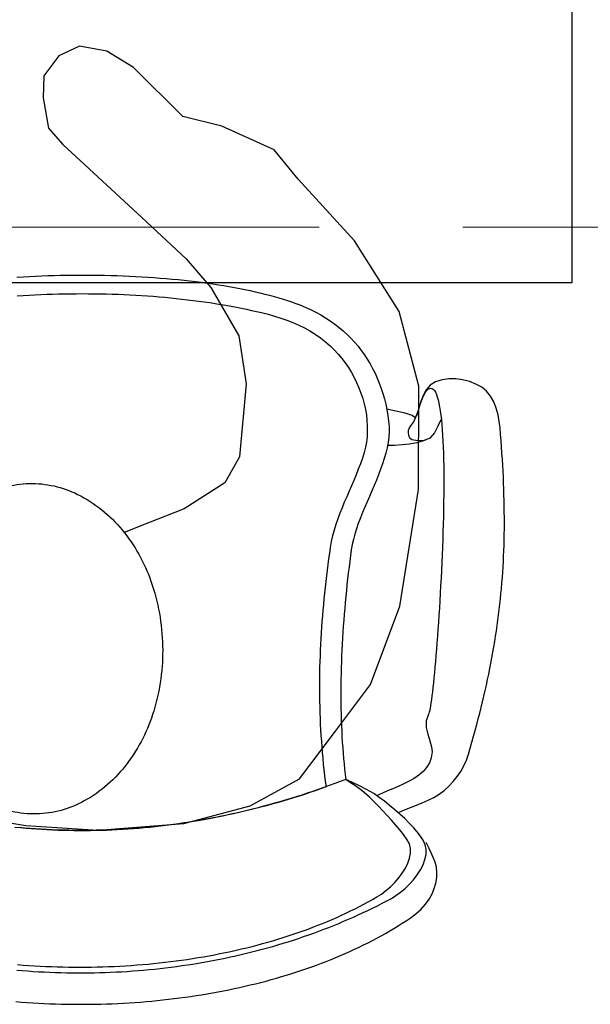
# Model space of a CAD drawing. Header units: millimetres. Extents: x 45699 to 251499, y 244 to 86446.
# Tile 5 of 240: x 53836 to 54233, y 33979 to 34664. Entities that reach past the tile are written whole.
import ezdxf

# ---------------------------------------------------------------- set-up
doc = ezdxf.new("R2010")
doc.units = ezdxf.units.MM
doc.header["$LTSCALE"] = 400
doc.linetypes.add('CENTER', pattern=[2, 1.25, -0.25, 0.25, -0.25])
for name, color, linetype in [('inr', 4, 'Continuous'), ('stramien', 1, 'CENTER'), ('symbol', 1, 'Continuous')]:
    doc.layers.add(name, color=color, linetype=linetype)

# ---------------------------------------------------------------- blocks, each defined once
blk = doc.blocks.new('symb-ps03_b2')
blk.add_lwpolyline([(82.2, -333.73), (93.49, -323.27), (109.57, -304.53), (119.85, -284.69), (121.28, -230.81), (122.48, -183.75), (115.83, -150.44), (104.24, -98.36), (90.78, -52.15), (69.01, -24.79), (57.73, -13.18), (50.16, -0.87), (49.41, 8.49), (59.39, 12.98), (75.77, 8.94), (114.72, -1.3), (145.34, -16.57), (172.08, -41.05), (196.39, -77.8), (221.07, -122.2), (235.72, -169.19), (249.93, -232.34), (265.93, -289.97), (270.29, -324.82), (267.36, -365.38), (252.24, -399.32), (234.6, -432.83), (213.47, -457.47), (181.15, -475.38), (140.99, -499.03), (102.83, -516.9), (26.94, -533.46), (-23.26, -539.32), (-83.08, -537.53), (-129.91, -527.67), (-165.07, -510.66), (-191.76, -478.72), (-217.74, -447.52), (-240.83, -394.03), (-258.09, -313.42), (-261.73, -241.7), (-250.83, -189), (-222.05, -138.32), (-185.21, -93.42), (-169.5, -72.24), (-133.78, -53.89), (-107.08, -45.73), (-74.51, -9.97), (-56.54, 2.32), (-37.52, 6.69), (-22.96, 0.81), (-11.7, -12.58), (-10.52, -27.93), (-13.17, -49.25), (-22.57, -61.11), (-75.09, -114.54), (-104.49, -144.91), (-120.66, -165.69), (-138.44, -200.31), (-141.83, -234.06), (-134.63, -284.5), (-123.43, -302.13), (-94.37, -318.79), (-69.05, -327.19), (-51.69, -333.04)])
blk.add_lwpolyline([(-74.51, -413.35, 0.078796), (-66.05, -458.32, 0.088041), (-45.71, -493.94, 0.105312), (-14.5, -518.49, 0.121926), (19.15, -525.8, 0.121926), (52.32, -516.57, 0.105312), (82.08, -490.27, 0.088041), (100.34, -453.54, 0.078796), (106.21, -408.16, 0.078796), (97.75, -363.19, 0.088041), (77.41, -327.57, 0.105312), (46.19, -303.02, 0.121926), (12.55, -295.71, 0.121926), (-20.62, -304.93, 0.105312), (-50.38, -331.24, 0.088041), (-68.65, -367.96, 0.078796)], format="xyb", close=True)
blk = doc.blocks.new('NUM1-CN02_B2')
for p, q in [((-5.46, -0.03), (-1.08, 0)), ((-1.08, 0), (3.3, 0)), ((-44.52, -1.46), (-40.24, -1.19)), ((-40.24, -1.19), (-35.94, -0.95)), ((-35.94, -0.95), (-31.62, -0.74)), ((-31.62, -0.74), (-27.29, -0.55)), ((-27.29, -0.55), (-22.94, -0.39)), ((-22.94, -0.39), (-18.58, -0.26)), ((-18.58, -0.26), (-14.22, -0.16)), ((-14.22, -0.16), (-9.84, -0.08)), ((-9.84, -0.08), (-5.46, -0.03)), ((3.3, 0), (7.69, -0.03)), ((7.69, -0.03), (12.07, -0.08)), ((12.07, -0.08), (16.44, -0.16)), ((16.44, -0.16), (20.81, -0.27)), ((20.81, -0.27), (25.16, -0.4)), ((25.16, -0.4), (29.51, -0.57)), ((29.51, -0.57), (33.84, -0.75)), ((33.84, -0.75), (38.16, -0.97)), ((38.16, -0.97), (42.45, -1.21)), ((42.45, -1.21), (46.73, -1.47)), ((46.73, -1.47), (50.98, -1.77)), ((50.98, -1.77), (55.21, -2.09)), ((55.21, -2.09), (59.42, -2.43)), ((59.42, -2.43), (63.59, -2.81)), ((63.59, -2.81), (67.74, -3.21)), ((67.74, -3.21), (71.85, -3.63)), ((71.85, -3.63), (75.92, -4.09)), ((75.92, -4.09), (79.96, -4.57)), ((79.96, -4.57), (83.96, -5.07)), ((83.96, -5.07), (87.92, -5.61)), ((87.92, -5.61), (91.83, -6.16)), ((91.83, -6.16), (95.7, -6.75)), ((95.7, -6.75), (99.52, -7.36)), ((-32.02, -13.78), (-27.91, -13.59)), ((-27.91, -13.59), (-23.79, -13.42)), ((-23.79, -13.42), (-19.66, -13.28)), ((-19.66, -13.28), (-15.53, -13.16)), ((-15.53, -13.16), (-11.39, -13.07)), ((-11.39, -13.07), (-7.24, -13.01)), ((-7.24, -13.01), (-3.1, -12.97)), ((-3.1, -12.97), (1.05, -12.95)), ((1.05, -12.95), (5.2, -12.97)), ((5.2, -12.97), (9.35, -13.01)), ((9.35, -13.01), (13.5, -13.07)), ((13.5, -13.07), (17.64, -13.16)), ((17.64, -13.16), (21.77, -13.28)), ((21.77, -13.28), (25.9, -13.42)), ((25.9, -13.42), (30.02, -13.59)), ((30.02, -13.59), (34.13, -13.78)), ((99.52, -7.36), (103.29, -8)), ((103.29, -8), (107.01, -8.67)), ((107.01, -8.67), (110.68, -9.36)), ((110.68, -9.36), (114.29, -10.08)), ((114.29, -10.08), (117.84, -10.82)), ((117.84, -10.82), (121.33, -11.59)), ((121.33, -11.59), (124.75, -12.39)), ((124.75, -12.39), (128.12, -13.22)), ((128.12, -13.22), (131.41, -14.07)), ((-44.27, -14.52), (-40.2, -14.25)), ((-40.2, -14.25), (-36.11, -14)), ((-36.11, -14), (-32.02, -13.78)), ((34.13, -13.78), (38.22, -14)), ((38.22, -14), (42.31, -14.25)), ((42.31, -14.25), (46.38, -14.52)), ((46.38, -14.52), (50.43, -14.82)), ((50.43, -14.82), (54.46, -15.14)), ((54.46, -15.14), (58.48, -15.49)), ((58.48, -15.49), (62.48, -15.87)), ((62.48, -15.87), (66.45, -16.27)), ((66.45, -16.27), (70.4, -16.7)), ((70.4, -16.7), (74.33, -17.15)), ((74.33, -17.15), (78.23, -17.63)), ((78.23, -17.63), (82.1, -18.13)), ((82.1, -18.13), (85.94, -18.66)), ((85.94, -18.66), (89.75, -19.22)), ((89.75, -19.22), (93.53, -19.8)), ((93.53, -19.8), (97.28, -20.41)), ((97.28, -20.41), (100.99, -21.04)), ((131.41, -14.07), (134.64, -14.95)), ((134.64, -14.95), (137.79, -15.85)), ((137.79, -15.85), (140.88, -16.78)), ((140.88, -16.78), (143.88, -17.74)), ((143.88, -17.74), (146.81, -18.72)), ((146.81, -18.72), (149.66, -19.73)), ((149.66, -19.73), (152.43, -20.77)), ((100.99, -21.04), (104.67, -21.7)), ((104.67, -21.7), (108.3, -22.38)), ((108.3, -22.38), (111.9, -23.09)), ((111.9, -23.09), (115.46, -23.83)), ((115.46, -23.83), (118.97, -24.59)), ((118.97, -24.59), (122.44, -25.38)), ((122.44, -25.38), (125.87, -26.2)), ((125.87, -26.2), (130.43, -27.36)), ((130.43, -27.36), (134.89, -28.62)), ((152.43, -20.77), (156.28, -22.33)), ((152.43, -20.77), (152.43, -20.77)), ((156.28, -22.33), (160.01, -24.01)), ((160.01, -24.01), (163.61, -25.81)), ((163.61, -25.81), (167.1, -27.72)), ((134.89, -28.62), (139.25, -29.98)), ((139.25, -29.98), (143.52, -31.47)), ((143.52, -31.47), (147.68, -33.09)), ((147.68, -33.09), (151.74, -34.87)), ((167.1, -27.72), (170.47, -29.74)), ((170.47, -29.74), (173.72, -31.87)), ((173.72, -31.87), (176.84, -34.1)), ((176.84, -34.1), (179.85, -36.44)), ((151.74, -34.87), (155.69, -36.8)), ((155.69, -36.8), (159.52, -38.91)), ((159.52, -38.91), (163.25, -41.22)), ((179.85, -36.44), (182.74, -38.88)), ((182.74, -38.88), (185.5, -41.43)), ((163.25, -41.22), (166.86, -43.72)), ((166.86, -43.72), (170.35, -46.45)), ((170.35, -46.45), (173.73, -49.4)), ((185.5, -41.43), (188.15, -44.07)), ((188.15, -44.07), (190.67, -46.8)), ((190.67, -46.8), (193.07, -49.63)), ((173.73, -49.4), (176.52, -52.13)), ((176.52, -52.13), (179.18, -55.01)), ((193.07, -49.63), (195.35, -52.55)), ((195.35, -52.55), (197.51, -55.56)), ((179.18, -55.01), (181.7, -58.04)), ((181.7, -58.04), (184.08, -61.2)), ((184.08, -61.2), (186.32, -64.47)), ((197.51, -55.56), (199.54, -58.65)), ((199.54, -58.65), (201.46, -61.83)), ((186.32, -64.47), (188.4, -67.86)), ((188.4, -67.86), (190.33, -71.34)), ((201.46, -61.83), (203.25, -65.09)), ((203.25, -65.09), (204.91, -68.44)), ((204.91, -68.44), (206.46, -71.85)), ((190.33, -71.34), (192.09, -74.9)), ((192.09, -74.9), (193.67, -78.54)), ((206.46, -71.85), (207.88, -75.35)), ((207.88, -75.35), (209.18, -78.92)), ((247.13, -74.45), (243.3, -76.73)), ((251.65, -73.08), (247.13, -74.45)), ((256.35, -72.39), (251.65, -73.08)), ((261.14, -72.36), (256.35, -72.39)), ((265.92, -72.95), (261.14, -72.36)), ((270.61, -74.14), (265.92, -72.95)), ((275.11, -75.89), (270.61, -74.14)), ((193.67, -78.54), (195.09, -82.24)), ((195.09, -82.24), (196.32, -85.99)), ((209.18, -78.92), (210.36, -82.56)), ((238.13, -85.36), (239.79, -81.9)), ((240.45, -80.03), (238.37, -83.95)), ((239.79, -81.9), (241.64, -79.58)), ((243.3, -76.73), (240.45, -80.03)), ((241.64, -79.58), (243.79, -78.81)), ((243.79, -78.81), (244.67, -79.04)), ((244.67, -79.04), (245.5, -79.59)), ((245.5, -79.59), (246.27, -80.46)), ((246.27, -80.46), (246.99, -81.64)), ((246.99, -81.64), (247.67, -83.11)), ((279.31, -78.17), (275.11, -75.89)), ((282.67, -80.91), (279.31, -78.17)), ((285.43, -84.38), (282.67, -80.91)), ((196.32, -85.99), (197.36, -89.77)), ((210.36, -82.56), (211.41, -86.27)), ((211.41, -86.27), (212.34, -90.04)), ((236.87, -88.11), (235.74, -92.11)), ((236.6, -89.54), (238.13, -85.36)), ((238.37, -83.95), (236.87, -88.11)), ((247.67, -83.11), (248.3, -84.86)), ((248.3, -84.86), (248.88, -86.88)), ((248.88, -86.88), (249.41, -89.17)), ((287.63, -88.41), (285.43, -84.38)), ((289.34, -92.82), (287.63, -88.41)), ((197.36, -89.77), (198.2, -93.58)), ((198.2, -93.58), (198.85, -97.41)), ((212.34, -90.04), (213.14, -93.88)), ((219.43, -94.75), (212.94, -93.52)), ((213.14, -93.88), (213.82, -97.78)), ((225.84, -96.24), (219.43, -94.75)), ((233.54, -98.36), (235.1, -94.01)), ((234.78, -95.58), (233.8, -98.11)), ((235.74, -92.11), (234.78, -95.58)), ((235.1, -94.01), (236.6, -89.54)), ((249.41, -89.17), (249.91, -91.71)), ((249.91, -91.71), (250.36, -94.5)), ((250.36, -94.5), (250.76, -97.51)), ((290.61, -97.43), (289.34, -92.82)), ((198.85, -97.41), (199.29, -101.23)), ((199.29, -101.23), (199.52, -105.05)), ((213.82, -97.78), (214.38, -101.75)), ((214.38, -101.75), (214.68, -105.41)), ((214.38, -101.75), (214.38, -101.75)), ((230.72, -97.82), (225.84, -96.24)), ((229.89, -105.01), (231.83, -102.17)), ((232.59, -99.33), (230.72, -97.82)), ((231.83, -102.17), (233.54, -98.36)), ((233.8, -98.11), (232.59, -99.33)), ((250.76, -100.77), (248.56, -105.36)), ((250.76, -97.51), (251.13, -100.74)), ((251.13, -100.74), (251.46, -104.18)), ((291.48, -102.05), (290.61, -97.43)), ((292, -106.52), (291.48, -102.05)), ((199.54, -108.85), (199.32, -112.61)), ((199.52, -105.05), (199.54, -108.85)), ((214.7, -109.1), (214.46, -112.8)), ((214.68, -105.41), (214.7, -109.1)), ((228.16, -109.84), (228.3, -108.11)), ((228.3, -108.11), (228.9, -106.44)), ((228.9, -106.44), (229.89, -105.01)), ((248.56, -105.36), (246.36, -109.95)), ((251.46, -104.18), (251.74, -107.82)), ((251.74, -107.82), (252, -111.65)), ((292.37, -110.96), (292, -106.52)), ((198.89, -116.33), (198.21, -119.99)), ((199.32, -112.61), (198.89, -116.33)), ((213.99, -116.52), (213.3, -120.25)), ((214.46, -112.8), (213.99, -116.52)), ((228.41, -111.8), (228.16, -109.84)), ((229.1, -113.65), (228.41, -111.8)), ((230.45, -114.71), (229.1, -113.65)), ((234.79, -115.4), (230.45, -114.71)), ((238.71, -115.47), (233.94, -116.82)), ((239.2, -115.16), (234.79, -115.4)), ((243.13, -113.57), (238.71, -115.47)), ((243.13, -113.57), (239.2, -115.16)), ((246.36, -109.95), (243.13, -113.57)), ((252, -111.65), (252.21, -115.65)), ((252.21, -115.65), (252.39, -119.82)), ((292.71, -115.35), (292.37, -110.96)), ((293.03, -119.69), (292.71, -115.35)), ((198.21, -119.99), (197.29, -123.58)), ((213.3, -120.25), (212.41, -123.99)), ((218.57, -118.61), (213.44, -118.82)), ((223.76, -118.28), (218.57, -118.61)), ((228.92, -117.72), (223.76, -118.28)), ((233.94, -116.82), (228.92, -117.72)), ((252.39, -119.82), (252.53, -124.15)), ((293.33, -123.99), (293.03, -119.69)), ((196.07, -127.53), (194.72, -131.43)), ((197.29, -123.58), (196.07, -127.53)), ((211.36, -127.75), (210.15, -131.51)), ((212.41, -123.99), (211.36, -127.75)), ((252.53, -124.15), (252.65, -128.62)), ((252.65, -128.62), (252.73, -133.22)), ((293.6, -128.25), (293.33, -123.99)), ((293.85, -132.47), (293.6, -128.25)), ((193.26, -135.31), (191.72, -139.16)), ((194.72, -131.43), (193.26, -135.31)), ((208.82, -135.28), (207.38, -139.05)), ((210.15, -131.51), (208.82, -135.28)), ((252.73, -133.22), (252.78, -137.95)), ((294.08, -136.66), (293.85, -132.47)), ((294.28, -140.8), (294.08, -136.66)), ((190.12, -142.99), (188.48, -146.81)), ((191.72, -139.16), (190.12, -142.99)), ((205.85, -142.83), (204.27, -146.61)), ((207.38, -139.05), (205.85, -142.83)), ((252.78, -137.95), (252.8, -142.79)), ((252.8, -142.79), (252.79, -147.73)), ((294.46, -144.91), (294.28, -140.8)), ((186.81, -150.63), (185.15, -154.44)), ((188.48, -146.81), (186.81, -150.63)), ((202.64, -150.38), (201, -154.16)), ((204.27, -146.61), (202.64, -150.38)), ((252.79, -147.73), (252.75, -152.76)), ((294.61, -148.99), (294.46, -144.91)), ((294.74, -153.03), (294.61, -148.99)), ((185.15, -154.44), (183.5, -158.26)), ((201, -154.16), (199.36, -157.93)), ((252.75, -152.76), (252.69, -157.88)), ((294.84, -157.04), (294.74, -153.03)), ((294.92, -161.02), (294.84, -157.04)), ((181.91, -162.09), (180.37, -165.94)), ((183.5, -158.26), (181.91, -162.09)), ((197.74, -161.7), (196.17, -165.46)), ((199.36, -157.93), (197.74, -161.7)), ((252.61, -163.06), (252.49, -168.3)), ((252.69, -157.88), (252.61, -163.06)), ((294.97, -164.98), (294.92, -161.02)), ((178.92, -169.81), (177.58, -173.71)), ((180.37, -165.94), (178.92, -169.81)), ((194.68, -169.21), (193.27, -172.95)), ((196.17, -165.46), (194.68, -169.21)), ((252.49, -168.3), (252.36, -173.6)), ((295, -168.91), (294.97, -164.98)), ((295, -172.81), (295, -168.91)), ((176.36, -177.65), (175.3, -181.63)), ((177.58, -173.71), (176.36, -177.65)), ((191.98, -176.68), (190.82, -180.39)), ((193.27, -172.95), (191.98, -176.68)), ((252.36, -173.6), (252.21, -178.93)), ((294.93, -180.54), (294.98, -176.69)), ((294.98, -176.69), (295, -172.81)), ((175.3, -181.63), (174.4, -185.65)), ((189.82, -184.09), (189, -187.77)), ((190.82, -180.39), (189.82, -184.09)), ((252.03, -184.28), (251.83, -189.65)), ((252.21, -178.93), (252.03, -184.28)), ((294.75, -188.2), (294.86, -184.38)), ((294.86, -184.38), (294.93, -180.54)), ((173.7, -189.73), (173.13, -193.71)), ((174.4, -185.65), (173.7, -189.73)), ((188.38, -191.43), (187.82, -195.42)), ((189, -187.77), (188.38, -191.43)), ((251.83, -189.65), (251.62, -195.03)), ((294.47, -195.78), (294.63, -191.99)), ((294.63, -191.99), (294.75, -188.2)), ((172.57, -197.68), (172.04, -201.65)), ((173.13, -193.71), (172.57, -197.68)), ((187.82, -195.42), (187.29, -199.44)), ((251.62, -195.03), (251.39, -200.41)), ((294.29, -199.55), (294.47, -195.78)), ((171.53, -205.62), (171.04, -209.59)), ((172.04, -201.65), (171.53, -205.62)), ((186.78, -203.48), (186.29, -207.54)), ((187.29, -199.44), (186.78, -203.48)), ((251.39, -200.41), (251.14, -205.76)), ((293.85, -207.04), (294.09, -203.3)), ((294.09, -203.3), (294.29, -199.55)), ((171.04, -209.59), (170.57, -213.56)), ((185.82, -211.61), (185.36, -215.7)), ((186.29, -207.54), (185.82, -211.61)), ((250.88, -211.09), (250.6, -216.39)), ((251.14, -205.76), (250.88, -211.09)), ((293.3, -214.5), (293.59, -210.78)), ((293.59, -210.78), (293.85, -207.04)), ((170.13, -217.53), (169.7, -221.5)), ((170.57, -213.56), (170.13, -217.53)), ((185.36, -215.7), (184.93, -219.8)), ((250.6, -216.39), (250.31, -221.63)), ((292.64, -221.93), (292.99, -218.22)), ((292.99, -218.22), (293.3, -214.5)), ((169.3, -225.47), (168.92, -229.44)), ((169.7, -221.5), (169.3, -225.47)), ((184.52, -223.91), (184.13, -228.03)), ((184.93, -219.8), (184.52, -223.91)), ((250.31, -221.63), (250.01, -226.82)), ((291.87, -229.34), (292.27, -225.63)), ((292.27, -225.63), (292.64, -221.93)), ((168.92, -229.44), (168.57, -233.41)), ((183.77, -232.16), (183.42, -236.3)), ((184.13, -228.03), (183.77, -232.16)), ((249.7, -231.94), (249.38, -236.98)), ((250.01, -226.82), (249.7, -231.94)), ((290.99, -236.74), (291.45, -233.04)), ((291.45, -233.04), (291.87, -229.34)), ((168.23, -237.38), (167.92, -241.35)), ((168.57, -233.41), (168.23, -237.38)), ((183.42, -236.3), (183.1, -240.44)), ((249.38, -236.98), (249.05, -241.92)), ((290.51, -240.45), (290.99, -236.74)), ((167.64, -245.32), (167.38, -249.28)), ((167.92, -241.35), (167.64, -245.32)), ((182.8, -244.58), (182.52, -248.72)), ((183.1, -240.44), (182.8, -244.58)), ((248.71, -246.77), (248.37, -251.5)), ((249.05, -241.92), (248.71, -246.77)), ((289.46, -247.86), (290, -244.15)), ((290, -244.15), (290.51, -240.45)), ((167.14, -253.25), (166.93, -257.22)), ((167.38, -249.28), (167.14, -253.25)), ((182.27, -252.87), (182.04, -257.01)), ((182.52, -248.72), (182.27, -252.87)), ((248.37, -251.5), (248.02, -256.11)), ((288.29, -255.31), (288.89, -251.58)), ((288.89, -251.58), (289.46, -247.86)), ((166.93, -257.22), (166.74, -261.18)), ((182.04, -257.01), (181.84, -261.15)), ((247.67, -260.59), (247.32, -264.92)), ((248.02, -256.11), (247.67, -260.59)), ((287, -262.79), (287.66, -259.04)), ((287.66, -259.04), (288.29, -255.31)), ((166.58, -265.15), (166.45, -269.12)), ((166.74, -261.18), (166.58, -265.15)), ((181.66, -265.28), (181.5, -269.4)), ((181.84, -261.15), (181.66, -265.28)), ((247.32, -264.92), (246.96, -269.1)), ((285.6, -270.31), (286.32, -266.54)), ((286.32, -266.54), (287, -262.79)), ((166.34, -273.09), (166.26, -277.05)), ((166.45, -269.12), (166.34, -273.09)), ((181.37, -273.52), (181.26, -277.62)), ((181.5, -269.4), (181.37, -273.52)), ((246.61, -273.11), (246.25, -276.95)), ((246.96, -269.1), (246.61, -273.11)), ((284.08, -277.9), (284.86, -274.1)), ((284.86, -274.1), (285.6, -270.31)), ((166.21, -281.02), (166.18, -284.99)), ((166.26, -277.05), (166.21, -281.02)), ((181.26, -277.62), (181.18, -281.71)), ((245.9, -280.6), (245.55, -284.05)), ((246.25, -276.95), (245.9, -280.6)), ((283.27, -281.72), (284.08, -277.9)), ((166.18, -284.99), (166.19, -288.96)), ((181.13, -285.79), (181.1, -289.86)), ((181.18, -281.71), (181.13, -285.79)), ((245.2, -287.29), (244.86, -290.32)), ((245.55, -284.05), (245.2, -287.29)), ((281.57, -289.42), (282.44, -285.56)), ((282.44, -285.56), (283.27, -281.72)), ((166.19, -288.96), (166.22, -292.93)), ((166.22, -292.93), (166.27, -296.89)), ((181.1, -289.86), (181.1, -293.9)), ((181.1, -293.9), (181.13, -297.93)), ((244.52, -293.11), (244.19, -295.67)), ((244.86, -290.32), (244.52, -293.11)), ((279.75, -297.21), (280.67, -293.3)), ((280.67, -293.3), (281.57, -289.42)), ((166.27, -296.89), (166.36, -300.86)), ((166.36, -300.86), (166.48, -304.83)), ((181.13, -297.93), (181.19, -301.94)), ((243.56, -300.01), (243.27, -301.77)), ((243.87, -297.97), (243.56, -300.01)), ((244.19, -295.67), (243.87, -297.97)), ((277.8, -305.1), (278.79, -301.14)), ((278.79, -301.14), (279.75, -297.21)), ((166.48, -304.83), (166.62, -308.8)), ((181.19, -301.94), (181.27, -305.92)), ((181.27, -305.92), (181.38, -309.88)), ((242.2, -305.9), (240.62, -310.46)), ((242.44, -305.33), (242.2, -305.9)), ((242.7, -304.45), (242.44, -305.33)), ((242.98, -303.26), (242.7, -304.45)), ((243.27, -301.77), (242.98, -303.26)), ((276.78, -309.09), (277.8, -305.1)), ((166.62, -308.8), (166.8, -312.77)), ((166.8, -312.77), (167, -316.74)), ((181.38, -309.88), (181.52, -313.81)), ((181.52, -313.81), (181.69, -317.72)), ((240.62, -310.46), (240.62, -315.18)), ((240.62, -315.18), (241.62, -319.89)), ((274.64, -317.15), (275.72, -313.11)), ((275.72, -313.11), (276.78, -309.09)), ((167, -316.74), (167.24, -320.71)), ((167.24, -320.71), (167.51, -324.69)), ((181.69, -317.72), (181.88, -321.6)), ((181.88, -321.6), (182.11, -325.45)), ((241.62, -319.89), (243.02, -324.42)), ((272.38, -325.35), (273.52, -321.24)), ((273.52, -321.24), (274.64, -317.15)), ((167.51, -324.69), (167.81, -328.66)), ((167.81, -328.66), (168.13, -332.63)), ((182.11, -325.45), (182.37, -329.26)), ((243.02, -324.42), (244.23, -328.58)), ((244.23, -328.58), (244.68, -332.2)), ((271.2, -329.5), (272.38, -325.35)), ((168.13, -332.63), (168.5, -336.61)), ((182.37, -329.26), (182.65, -333.04)), ((182.65, -333.04), (182.97, -336.79)), ((244.68, -332.2), (244.11, -336.2)), ((268.56, -337.82), (269.98, -333.69)), ((269.98, -333.69), (271.2, -329.5)), ((168.5, -336.61), (168.89, -340.58)), ((168.89, -340.58), (169.32, -344.56)), ((182.97, -336.79), (183.32, -340.5)), ((183.32, -340.5), (183.7, -344.16)), ((242.81, -339.77), (240.87, -342.96)), ((244.11, -336.2), (242.81, -339.77)), ((264.6, -345.69), (266.76, -341.83)), ((266.76, -341.83), (268.56, -337.82)), ((169.32, -344.56), (169.78, -348.53)), ((169.78, -348.53), (170.27, -352.51)), ((183.7, -344.16), (184.11, -347.79)), ((184.11, -347.79), (184.55, -351.38)), ((235.46, -348.34), (232.16, -350.6)), ((238.39, -345.8), (235.46, -348.34)), ((240.87, -342.96), (238.39, -345.8)), ((259.36, -352.84), (262.12, -349.37)), ((262.12, -349.37), (264.6, -345.69)), ((170.79, -356.49), (167.03, -357.84)), ((173.02, -355.66), (169.18, -357.03)), ((170.27, -352.51), (170.79, -356.49)), ((170.79, -356.49), (170.79, -356.49)), ((176.86, -354.26), (173.02, -355.66)), ((180.7, -352.84), (176.86, -354.26)), ((184.55, -351.38), (180.7, -352.84)), ((186.24, -352.05), (184.55, -351.38)), ((187.19, -353.18), (184.55, -351.38)), ((184.55, -351.38), (184.55, -351.38)), ((189.57, -353.6), (186.24, -352.05)), ((190.81, -355.58), (187.19, -353.18)), ((194.1, -355.71), (189.57, -353.6)), ((195.8, -358.95), (190.81, -355.58)), ((198.88, -358.22), (194.1, -355.71)), ((221.05, -356.19), (217.24, -357.78)), ((224.87, -354.49), (221.05, -356.19)), ((228.6, -352.64), (224.87, -354.49)), ((232.16, -350.6), (228.6, -352.64)), ((253.11, -359), (256.35, -356.06)), ((256.35, -356.06), (259.36, -352.84)), ((150.05, -363.4), (146.23, -364.59)), ((151.95, -362.93), (148.17, -364.12)), ((153.87, -362.19), (150.05, -363.4)), ((155.72, -361.7), (151.95, -362.93)), ((157.69, -360.94), (153.87, -362.19)), ((159.5, -360.44), (155.72, -361.7)), ((161.52, -359.67), (157.69, -360.94)), ((163.27, -359.15), (159.5, -360.44)), ((165.35, -358.36), (161.52, -359.67)), ((167.03, -357.84), (163.27, -359.15)), ((169.18, -357.03), (165.35, -358.36)), ((201.16, -363.7), (195.8, -358.95)), ((204.06, -361.23), (198.88, -358.22)), ((207.7, -363.82), (204.06, -361.23)), ((210.01, -360.79), (206.03, -362.64)), ((213.53, -359.3), (210.01, -360.79)), ((217.24, -357.78), (213.53, -359.3)), ((245.83, -363.87), (249.59, -361.62)), ((249.59, -361.62), (253.11, -359)), ((127.2, -370.05), (123.41, -371.05)), ((129.23, -369.64), (125.43, -370.65)), ((131, -369.02), (127.2, -370.05)), ((133.02, -368.6), (129.23, -369.64)), ((134.81, -367.96), (131, -369.02)), ((136.82, -367.53), (133.02, -368.6)), ((138.61, -366.86), (134.81, -367.96)), ((140.6, -366.42), (136.82, -367.53)), ((142.42, -365.74), (138.61, -366.86)), ((144.39, -365.29), (140.6, -366.42)), ((146.23, -364.59), (142.42, -365.74)), ((148.17, -364.12), (144.39, -365.29)), ((204.26, -366.82), (201.16, -363.7)), ((207.35, -369.95), (204.26, -366.82)), ((210.41, -373.12), (207.35, -369.95)), ((211.39, -366.55), (207.7, -363.82)), ((215.07, -369.43), (211.39, -366.55)), ((218.71, -372.43), (215.07, -369.43)), ((229.52, -370.88), (233.68, -369.25)), ((233.68, -369.25), (237.82, -367.6)), ((237.82, -367.6), (241.89, -365.83)), ((241.89, -365.83), (245.83, -363.87)), ((98.79, -376.88), (94.97, -377.64)), ((100.68, -376.43), (96.9, -377.22)), ((102.6, -376.08), (98.79, -376.88)), ((104.46, -375.61), (100.68, -376.43)), ((106.41, -375.25), (102.6, -376.08)), ((108.24, -374.76), (104.46, -375.61)), ((110.22, -374.39), (106.41, -375.25)), ((112.03, -373.88), (108.24, -374.76)), ((114.03, -373.5), (110.22, -374.39)), ((115.82, -372.97), (112.03, -373.88)), ((117.83, -372.58), (114.03, -373.5)), ((119.61, -372.02), (115.82, -372.97)), ((121.63, -371.63), (117.83, -372.58)), ((123.41, -371.05), (119.61, -372.02)), ((125.43, -370.65), (121.63, -371.63)), ((213.43, -376.33), (210.41, -373.12)), ((216.39, -379.58), (213.43, -376.33)), ((222.24, -375.51), (218.71, -372.43)), ((221.36, -374.38), (225.39, -372.56)), ((225.61, -378.63), (222.24, -375.51)), ((225.39, -372.56), (229.52, -370.88)), ((52.89, -384.05), (49.05, -384.45)), ((55.45, -383.9), (51.69, -384.32)), ((56.72, -383.62), (52.89, -384.05)), ((59.21, -383.44), (55.45, -383.9)), ((60.55, -383.16), (56.72, -383.62)), ((62.97, -382.95), (59.21, -383.44)), ((64.38, -382.67), (60.55, -383.16)), ((66.73, -382.44), (62.97, -382.95)), ((68.21, -382.15), (64.38, -382.67)), ((70.5, -381.89), (66.73, -382.44)), ((72.04, -381.6), (68.21, -382.15)), ((74.26, -381.31), (70.5, -381.89)), ((75.87, -381.02), (72.04, -381.6)), ((78.03, -380.71), (74.26, -381.31)), ((79.69, -380.4), (75.87, -381.02)), ((81.8, -380.07), (78.03, -380.71)), ((83.51, -379.76), (79.69, -380.4)), ((85.57, -379.4), (81.8, -380.07)), ((87.34, -379.09), (83.51, -379.76)), ((89.35, -378.7), (85.57, -379.4)), ((91.16, -378.38), (87.34, -379.09)), ((93.12, -377.97), (89.35, -378.7)), ((94.97, -377.64), (91.16, -378.38)), ((96.9, -377.22), (93.12, -377.97)), ((219.28, -382.91), (216.39, -379.58)), ((222.09, -386.31), (219.28, -382.91)), ((228.79, -381.76), (225.61, -378.63)), ((231.72, -384.86), (228.79, -381.76)), ((-42.14, -385.08), (-45.89, -384.72)), ((-39.25, -385.16), (-43.09, -384.82)), ((-38.38, -385.41), (-42.14, -385.08)), ((-35.42, -385.46), (-39.25, -385.16)), ((-34.63, -385.72), (-38.38, -385.41)), ((-31.58, -385.74), (-35.42, -385.46)), ((-30.87, -385.99), (-34.63, -385.72)), ((-27.74, -385.98), (-31.58, -385.74)), ((-27.12, -386.23), (-30.87, -385.99)), ((-23.9, -386.2), (-27.74, -385.98)), ((-23.36, -386.45), (-27.12, -386.23)), ((-20.06, -386.38), (-23.9, -386.2)), ((-19.61, -386.63), (-23.36, -386.45)), ((-16.22, -386.54), (-20.06, -386.38)), ((-15.86, -386.78), (-19.61, -386.63)), ((-12.38, -386.66), (-16.22, -386.54)), ((-12.11, -386.9), (-15.86, -386.78)), ((-8.54, -386.75), (-12.38, -386.66)), ((-8.36, -386.99), (-12.11, -386.9)), ((-4.7, -386.81), (-8.54, -386.75)), ((-4.61, -387.05), (-8.36, -386.99)), ((-0.86, -386.84), (-4.7, -386.81)), ((-0.86, -387.08), (-4.61, -387.05)), ((2.98, -386.84), (-0.86, -386.84)), ((2.89, -387.08), (-0.86, -387.08)), ((6.64, -387.05), (2.89, -387.08)), ((6.83, -386.81), (2.98, -386.84)), ((10.4, -386.99), (6.64, -387.05)), ((10.67, -386.75), (6.83, -386.81)), ((14.15, -386.9), (10.4, -386.99)), ((14.51, -386.66), (10.67, -386.75)), ((17.9, -386.78), (14.15, -386.9)), ((18.35, -386.54), (14.51, -386.66)), ((21.65, -386.63), (17.9, -386.78)), ((22.19, -386.38), (18.35, -386.54)), ((25.4, -386.45), (21.65, -386.63)), ((26.03, -386.2), (22.19, -386.38)), ((29.16, -386.23), (25.4, -386.45)), ((29.87, -385.98), (26.03, -386.2)), ((32.91, -385.99), (29.16, -386.23)), ((33.71, -385.74), (29.87, -385.98)), ((36.66, -385.72), (32.91, -385.99)), ((37.54, -385.46), (33.71, -385.74)), ((40.42, -385.41), (36.66, -385.72)), ((41.38, -385.16), (37.54, -385.46)), ((44.17, -385.08), (40.42, -385.41)), ((45.22, -384.82), (41.38, -385.16)), ((47.93, -384.72), (44.17, -385.08)), ((49.05, -384.45), (45.22, -384.82)), ((51.69, -384.32), (47.93, -384.72)), ((224.8, -389.79), (222.09, -386.31)), ((227.4, -393.37), (224.8, -389.79)), ((234.35, -387.9), (231.72, -384.86)), ((236.62, -390.83), (234.35, -387.9)), ((238.5, -393.62), (236.62, -390.83)), ((228.91, -396.27), (227.4, -393.37)), ((229.63, -399.4), (228.91, -396.27)), ((239.93, -396.76), (238.5, -393.62)), ((240.56, -400.1), (239.93, -396.76)), ((242.39, -398.94), (240.43, -395.34)), ((228.98, -406.12), (229.63, -402.7)), ((229.63, -402.7), (229.63, -399.4)), ((239.71, -407.14), (240.46, -403.58)), ((240.46, -403.58), (240.56, -400.1)), ((244.02, -402.4), (242.39, -398.94)), ((245.5, -405.61), (244.02, -402.4)), ((226.03, -413.09), (227.75, -409.6)), ((227.75, -409.6), (228.98, -406.12)), ((236.57, -414.31), (238.39, -410.74)), ((238.39, -410.74), (239.71, -407.14)), ((246.81, -408.92), (245.5, -405.61)), ((247.64, -412.4), (246.81, -408.92)), ((221.38, -419.89), (223.88, -416.54)), ((223.88, -416.54), (226.03, -413.09)), ((231.74, -421.17), (234.33, -417.81)), ((234.33, -417.81), (236.57, -414.31)), ((248, -416.01), (247.64, -412.4)), ((247.88, -419.7), (248, -416.01)), ((215.62, -426.06), (218.6, -423.08)), ((218.6, -423.08), (221.38, -419.89)), ((225.84, -427.3), (228.89, -424.35)), ((228.89, -424.35), (231.74, -421.17)), ((246.19, -427.22), (247.27, -423.46)), ((247.27, -423.46), (247.88, -419.7)), ((206.16, -433.2), (209.32, -431.18)), ((209.32, -431.18), (212.5, -428.78)), ((212.5, -428.78), (215.62, -426.06)), ((219.46, -432.26), (222.67, -429.95)), ((222.67, -429.95), (225.84, -427.3)), ((242.55, -434.63), (244.61, -430.96)), ((244.61, -430.96), (246.19, -427.22)), ((194.08, -439.82), (197.15, -438.21)), ((197.15, -438.21), (200.19, -436.57)), ((200.19, -436.57), (203.19, -434.9)), ((203.19, -434.9), (206.16, -433.2)), ((206.53, -439.27), (209.8, -437.6)), ((209.8, -437.6), (213.06, -435.9)), ((213.06, -435.9), (216.29, -434.17)), ((216.29, -434.17), (219.46, -432.26)), ((236.95, -441.62), (240, -438.19)), ((240, -438.19), (242.55, -434.63)), ((181.48, -445.95), (184.68, -444.46)), ((184.68, -444.46), (187.84, -442.95)), ((187.84, -442.95), (190.98, -441.4)), ((189.85, -447.18), (193.23, -445.66)), ((190.98, -441.4), (194.08, -439.82)), ((193.23, -445.66), (196.58, -444.1)), ((196.58, -444.1), (199.91, -442.52)), ((199.91, -442.52), (203.23, -440.91)), ((203.23, -440.91), (206.53, -439.27)), ((229.38, -447.87), (233.41, -444.86)), ((233.41, -444.86), (236.95, -441.62)), ((165.03, -452.94), (168.38, -451.61)), ((168.38, -451.61), (171.7, -450.24)), ((171.7, -450.24), (174.99, -448.84)), ((174.99, -448.84), (178.25, -447.41)), ((176.18, -452.98), (179.63, -451.58)), ((178.25, -447.41), (181.48, -445.95)), ((179.63, -451.58), (183.05, -450.14)), ((183.05, -450.14), (186.46, -448.68)), ((186.46, -448.68), (189.85, -447.18)), ((220.95, -453.33), (223.79, -451.54)), ((223.79, -451.54), (226.6, -449.72)), ((226.6, -449.72), (229.38, -447.87)), ((144.39, -460.34), (147.89, -459.19)), ((147.89, -459.19), (151.37, -458)), ((151.37, -458), (154.82, -456.78)), ((154.82, -456.78), (158.25, -455.53)), ((158.25, -455.53), (161.65, -454.25)), ((158.72, -459.58), (162.24, -458.32)), ((161.65, -454.25), (165.03, -452.94)), ((162.24, -458.32), (165.75, -457.03)), ((165.75, -457.03), (169.25, -455.71)), ((169.25, -455.71), (172.72, -454.36)), ((172.72, -454.36), (176.18, -452.98)), ((209.21, -460.19), (212.2, -458.52)), ((212.2, -458.52), (215.15, -456.82)), ((215.15, -456.82), (218.06, -455.09)), ((218.06, -455.09), (220.95, -453.33)), ((122.88, -466.66), (126.52, -465.68)), ((126.52, -465.68), (130.14, -464.68)), ((130.14, -464.68), (133.73, -463.64)), ((133.73, -463.64), (137.31, -462.57)), ((137.27, -466.52), (140.88, -465.44)), ((137.31, -462.57), (140.86, -461.47)), ((140.86, -461.47), (144.39, -460.34)), ((140.88, -465.44), (144.48, -464.33)), ((144.48, -464.33), (148.06, -463.18)), ((148.06, -463.18), (151.63, -462.01)), ((151.63, -462.01), (155.18, -460.81)), ((155.18, -460.81), (158.72, -459.58)), ((196.95, -466.6), (200.06, -465.04)), ((200.06, -465.04), (203.14, -463.45)), ((203.14, -463.45), (206.19, -461.84)), ((206.19, -461.84), (209.21, -460.19)), ((93.11, -473.4), (96.89, -472.67)), ((96.89, -472.67), (100.66, -471.9)), ((100.66, -471.9), (104.41, -471.1)), ((104.41, -471.1), (108.14, -470.27)), ((108.14, -470.27), (111.85, -469.41)), ((111.66, -473.29), (115.35, -472.41)), ((111.85, -469.41), (115.55, -468.53)), ((115.35, -472.41), (119.03, -471.51)), ((115.55, -468.53), (119.23, -467.61)), ((119.03, -471.51), (122.71, -470.57)), ((119.23, -467.61), (122.88, -466.66)), ((122.71, -470.57), (126.36, -469.6)), ((126.36, -469.6), (130.01, -468.6)), ((130.01, -468.6), (133.65, -467.58)), ((133.65, -467.58), (137.27, -466.52)), ((180.93, -473.96), (184.19, -472.55)), ((184.19, -472.55), (187.42, -471.1)), ((187.42, -471.1), (190.63, -469.63)), ((190.63, -469.63), (193.8, -468.13)), ((193.8, -468.13), (196.95, -466.6)), ((42.84, -480.25), (46.77, -479.91)), ((46.77, -479.91), (50.68, -479.53)), ((50.68, -479.53), (54.59, -479.12)), ((54.59, -479.12), (58.5, -478.69)), ((58.5, -478.69), (62.39, -478.22)), ((62.39, -478.22), (66.27, -477.72)), ((66.27, -477.72), (70.14, -477.2)), ((70.14, -477.2), (74, -476.64)), ((74, -476.64), (77.85, -476.05)), ((74.21, -480.47), (77.99, -479.89)), ((77.85, -476.05), (81.69, -475.43)), ((77.99, -479.89), (81.77, -479.27)), ((81.69, -475.43), (85.51, -474.79)), ((81.77, -479.27), (85.54, -478.63)), ((85.51, -474.79), (89.32, -474.11)), ((85.54, -478.63), (89.29, -477.95)), ((89.29, -477.95), (93.05, -477.25)), ((89.32, -474.11), (93.11, -473.4)), ((93.05, -477.25), (96.79, -476.52)), ((96.79, -476.52), (100.52, -475.76)), ((100.52, -475.76), (104.24, -474.96)), ((104.24, -474.96), (107.96, -474.14)), ((107.96, -474.14), (111.66, -473.29)), ((164.21, -480.6), (167.61, -479.33)), ((167.61, -479.33), (170.98, -478.03)), ((170.98, -478.03), (174.32, -476.7)), ((174.32, -476.7), (177.64, -475.35)), ((177.64, -475.35), (180.93, -473.96)), ((-44.69, -484.11), (-40.86, -484.43)), ((-44.1, -480.27), (-40.17, -480.59)), ((-40.86, -484.43), (-37.03, -484.72)), ((-40.17, -480.59), (-36.24, -480.87)), ((-37.03, -484.72), (-33.19, -484.99)), ((-36.24, -480.87), (-32.3, -481.13)), ((-33.19, -484.99), (-29.35, -485.22)), ((-32.3, -481.13), (-28.35, -481.35)), ((-29.35, -485.22), (-25.5, -485.43)), ((-28.35, -481.35), (-24.4, -481.55)), ((-25.5, -485.43), (-21.66, -485.6)), ((-24.4, -481.55), (-20.45, -481.71)), ((-21.66, -485.6), (-17.81, -485.75)), ((-20.45, -481.71), (-16.49, -481.84)), ((-17.81, -485.75), (-13.96, -485.87)), ((-16.49, -481.84), (-12.53, -481.95)), ((-13.96, -485.87), (-10.11, -485.96)), ((-12.53, -481.95), (-8.57, -482.02)), ((-10.11, -485.96), (-6.26, -486.01)), ((-8.57, -482.02), (-4.61, -482.07)), ((-6.26, -486.01), (-2.4, -486.04)), ((-4.61, -482.07), (-0.64, -482.08)), ((-2.4, -486.04), (1.45, -486.04)), ((-0.64, -482.08), (3.32, -482.07)), ((1.45, -486.04), (5.3, -486.01)), ((3.32, -482.07), (7.29, -482.02)), ((5.3, -486.01), (9.15, -485.96)), ((7.29, -482.02), (11.25, -481.94)), ((9.15, -485.96), (13.01, -485.87)), ((11.25, -481.94), (15.21, -481.84)), ((13.01, -485.87), (16.86, -485.75)), ((15.21, -481.84), (19.17, -481.7)), ((16.86, -485.75), (20.7, -485.6)), ((19.17, -481.7), (23.13, -481.54)), ((20.7, -485.6), (24.55, -485.43)), ((23.13, -481.54), (27.08, -481.34)), ((24.55, -485.43), (28.39, -485.22)), ((27.08, -481.34), (31.03, -481.11)), ((28.39, -485.22), (32.24, -484.99)), ((31.03, -481.11), (34.97, -480.86)), ((32.24, -484.99), (36.07, -484.72)), ((34.97, -480.86), (38.91, -480.57)), ((36.07, -484.72), (39.91, -484.43)), ((38.91, -480.57), (42.84, -480.25)), ((39.91, -484.43), (43.74, -484.11)), ((43.74, -484.11), (47.57, -483.76)), ((47.57, -483.76), (51.39, -483.38)), ((51.39, -483.38), (55.21, -482.97)), ((55.21, -482.97), (59.02, -482.53)), ((59.02, -482.53), (62.83, -482.06)), ((62.83, -482.06), (66.63, -481.56)), ((66.63, -481.56), (70.42, -481.03)), ((70.42, -481.03), (74.21, -480.47)), ((143.33, -487.62), (146.87, -486.52)), ((146.87, -486.52), (150.38, -485.39)), ((150.38, -485.39), (153.87, -484.24)), ((153.87, -484.24), (157.34, -483.05)), ((157.34, -483.05), (160.79, -481.84)), ((160.79, -481.84), (164.21, -480.6)), ((117.99, -494.49), (121.67, -493.6)), ((121.67, -493.6), (125.33, -492.67)), ((125.33, -492.67), (128.97, -491.72)), ((128.97, -491.72), (132.59, -490.74)), ((132.59, -490.74), (136.19, -489.73)), ((136.19, -489.73), (139.77, -488.69)), ((139.77, -488.69), (143.33, -487.62)), ((84.17, -501.26), (87.99, -500.62)), ((87.99, -500.62), (91.79, -499.95)), ((91.79, -499.95), (95.58, -499.26)), ((95.58, -499.26), (99.35, -498.54)), ((99.35, -498.54), (103.11, -497.79)), ((103.11, -497.79), (106.85, -497.01)), ((106.85, -497.01), (110.58, -496.2)), ((110.58, -496.2), (114.29, -495.36)), ((114.29, -495.36), (117.99, -494.49)), ((-45.24, -506.05), (-41.32, -506.37)), ((-41.32, -506.37), (-37.39, -506.66)), ((-37.39, -506.66), (-33.46, -506.92)), ((-33.46, -506.92), (-29.52, -507.15)), ((-29.52, -507.15), (-25.58, -507.35)), ((-25.58, -507.35), (-21.64, -507.52)), ((21.84, -507.51), (25.78, -507.33)), ((25.78, -507.33), (29.72, -507.13)), ((29.72, -507.13), (33.66, -506.9)), ((33.66, -506.9), (37.59, -506.64)), ((37.59, -506.64), (41.52, -506.35)), ((41.52, -506.35), (45.44, -506.03)), ((45.44, -506.03), (49.35, -505.68)), ((49.35, -505.68), (53.26, -505.31)), ((53.26, -505.31), (57.15, -504.9)), ((57.15, -504.9), (61.04, -504.47)), ((61.04, -504.47), (64.92, -504)), ((64.92, -504), (68.8, -503.51)), ((68.8, -503.51), (72.66, -502.99)), ((72.66, -502.99), (76.51, -502.44)), ((76.51, -502.44), (80.35, -501.86)), ((80.35, -501.86), (84.17, -501.26)), ((-21.64, -507.52), (-17.69, -507.66)), ((-17.69, -507.66), (-13.74, -507.78)), ((-13.74, -507.78), (-9.78, -507.86)), ((-9.78, -507.86), (-5.83, -507.92)), ((-5.83, -507.92), (-1.88, -507.95)), ((-1.88, -507.95), (2.08, -507.95)), ((2.08, -507.95), (6.03, -507.92)), ((6.03, -507.92), (9.99, -507.86)), ((9.99, -507.86), (13.94, -507.77)), ((13.94, -507.77), (17.89, -507.65)), ((17.89, -507.65), (21.84, -507.51))]:
    blk.add_line(p, q)

msp = doc.modelspace()

# ---------------------------------------------------------------- linework, layer by layer
at = {"layer": 'inr'}
msp.add_lwpolyline([(53520.6, 35181.33), (53520.6, 34481.33), (54220.6, 34481.33), (54220.6, 35181.33)], close=True, dxfattribs=at)
at = {"layer": 'stramien', "lineweight": 0}
msp.add_line((52744.44, 34520), (67231.89, 34520), dxfattribs=at)

# ---------------------------------------------------------------- block references
at = {"layer": 'inr'}
msp.add_blockref('NUM1-CN02_B2', (53878.38, 34486.55), dxfattribs=at)
at = {"layer": 'symbol', "linetype": 'Continuous', "lineweight": 0, "xscale": -1, "rotation": 2.875476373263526}
msp.add_blockref('symb-ps03_b2', (53840.18, 34637.32), dxfattribs=at)

doc.saveas('drawing.dxf')
